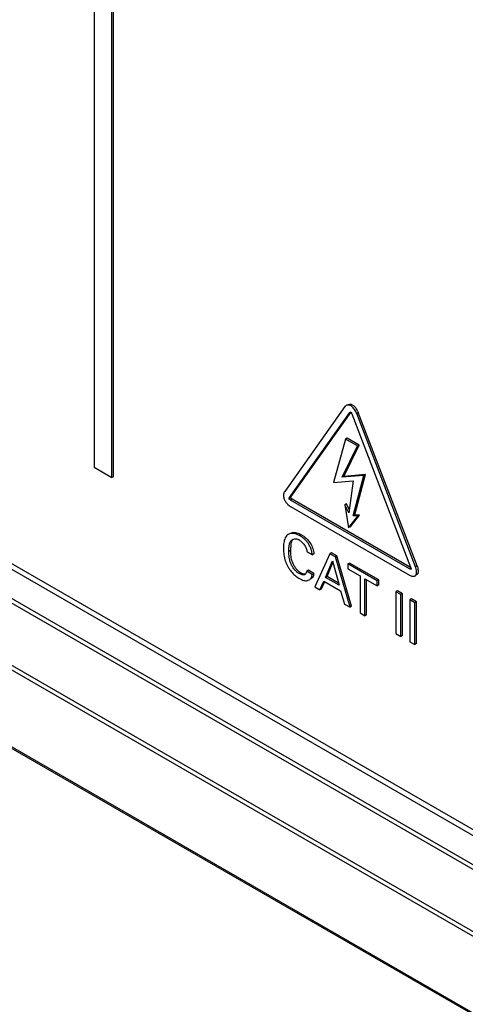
# Model space of a CAD drawing. Header units: inches. Extents: x 0 to 34, y 0 to 22.
# Tile 102 of 124: x 24.974 to 25.268, y 14.259 to 14.909. Entities that reach past the tile are written whole.
import ezdxf

# ---------------------------------------------------------------- set-up
doc = ezdxf.new("R2010")
doc.units = ezdxf.units.IN
doc.header["$LTSCALE"] = 1.87
doc.header["$MEASUREMENT"] = 0
doc.layers.get('0').update_dxf_attribs({"linetype": 'CONTINUOUS'})

msp = doc.modelspace()

# ---------------------------------------------------------------- linework, layer by layer
at = {"color": 7, "linetype": 'CONTINUOUS'}
for p, q in [((26.88016, 13.44263), (22.14961, 16.17399)), ((26.88578, 13.44319), (22.15524, 16.17455)), ((22.1311, 16.1624), (26.86164, 13.43105)), ((22.13297, 16.16438), (26.86352, 13.43302)), ((26.84382, 13.40018), (22.11328, 16.13154)), ((26.84305, 13.39751), (22.1125, 16.12887)), ((22.03903, 16.12076), (26.91807, 13.30367)), ((22.03965, 16.11943), (26.91869, 13.30234)), ((25.02292, 15.08911), (25.02292, 14.61368)), ((25.0347, 14.60688), (25.0347, 15.08231)), ((25.03576, 14.60749), (25.03576, 15.08292)), ((25.19018, 14.65503), (25.19139, 14.65538)), ((25.19139, 14.65538), (25.19235, 14.65526)), ((25.18834, 14.65371), (25.14862, 14.59778)), ((25.1518, 14.59381), (25.19153, 14.64974)), ((25.15286, 14.59442), (25.19227, 14.64989)), ((25.19153, 14.64974), (25.19189, 14.65016)), ((25.19198, 14.65), (25.19153, 14.64974)), ((25.19189, 14.65016), (25.1922, 14.65015)), ((25.1922, 14.65015), (25.19286, 14.64896)), ((25.19286, 14.64896), (25.23162, 14.54777)), ((25.19713, 14.64981), (25.19607, 14.6492)), ((25.23483, 14.54802), (25.19607, 14.6492)), ((25.19682, 14.65054), (25.19713, 14.64981)), ((25.23589, 14.54863), (25.19713, 14.64981)), ((25.18875, 14.63231), (25.18084, 14.60355)), ((25.18981, 14.63293), (25.18875, 14.63231)), ((25.19667, 14.62774), (25.18875, 14.63231)), ((25.19773, 14.62836), (25.18981, 14.63293)), ((25.18658, 14.60709), (25.19667, 14.62774)), ((25.18764, 14.6077), (25.19773, 14.62836)), ((25.19773, 14.62836), (25.19667, 14.62774)), ((25.02292, 14.61368), (25.0347, 14.60688)), ((25.03576, 14.60749), (25.0347, 14.60688)), ((25.18084, 14.60355), (25.1937, 14.60481)), ((25.20082, 14.60823), (25.18658, 14.60709)), ((25.18764, 14.6077), (25.18658, 14.60709)), ((25.20188, 14.60884), (25.18764, 14.6077)), ((25.1937, 14.60481), (25.19093, 14.58358)), ((25.1937, 14.58175), (25.20082, 14.60823)), ((25.19476, 14.58236), (25.20188, 14.60884)), ((25.20188, 14.60884), (25.20082, 14.60823)), ((25.14862, 14.59778), (25.14833, 14.59728)), ((25.14834, 14.5926), (25.14925, 14.59091)), ((25.15259, 14.5935), (25.15153, 14.59288)), ((25.15286, 14.59442), (25.1518, 14.59381)), ((25.15355, 14.59268), (25.15249, 14.59207)), ((25.23092, 14.54678), (25.15249, 14.59207)), ((25.23154, 14.54764), (25.15355, 14.59268)), ((25.15069, 14.5892), (25.15185, 14.58823)), ((25.15185, 14.58823), (25.15249, 14.58781)), ((25.15249, 14.58781), (25.23092, 14.54253)), ((25.18941, 14.58955), (25.18835, 14.58894)), ((25.19093, 14.58358), (25.18835, 14.58894)), ((25.18835, 14.58894), (25.19072, 14.57364)), ((25.19122, 14.58579), (25.18941, 14.58955)), ((25.19072, 14.57364), (25.19687, 14.58152)), ((25.19178, 14.57426), (25.19793, 14.58213)), ((25.19476, 14.58236), (25.1937, 14.58175)), ((25.19687, 14.58152), (25.1937, 14.58175)), ((25.19793, 14.58213), (25.19476, 14.58236)), ((25.19793, 14.58213), (25.19687, 14.58152)), ((25.15196, 14.56996), (25.15376, 14.57058)), ((25.1537, 14.56595), (25.1552, 14.56643)), ((25.15934, 14.56933), (25.15828, 14.56872)), ((25.15934, 14.56933), (25.16118, 14.56814)), ((25.15242, 14.55886), (25.15136, 14.55824)), ((25.15265, 14.56291), (25.15242, 14.55886)), ((25.16333, 14.55796), (25.16687, 14.55591)), ((25.16783, 14.55745), (25.16793, 14.55652)), ((25.17953, 14.55729), (25.17847, 14.55668)), ((25.18308, 14.55524), (25.17953, 14.55729)), ((25.14822, 14.55506), (25.14879, 14.55261)), ((25.16793, 14.55652), (25.16687, 14.55591)), ((25.17847, 14.55668), (25.16839, 14.53486)), ((25.17545, 14.54108), (25.1801, 14.55195)), ((25.17651, 14.54169), (25.18041, 14.55081)), ((25.18202, 14.55463), (25.17847, 14.55668)), ((25.1801, 14.55195), (25.18451, 14.53585)), ((25.18308, 14.55524), (25.18202, 14.55463)), ((25.1917, 14.5214), (25.18202, 14.55463)), ((25.19276, 14.52201), (25.18308, 14.55524)), ((25.16422, 14.54577), (25.16316, 14.54515)), ((25.16681, 14.54305), (25.16316, 14.54515)), ((25.16787, 14.54366), (25.16422, 14.54577)), ((25.1913, 14.5505), (25.19023, 14.54989)), ((25.20956, 14.53873), (25.19023, 14.54989)), ((25.19023, 14.54989), (25.19023, 14.54663)), ((25.19023, 14.54663), (25.19826, 14.542)), ((25.21062, 14.53934), (25.1913, 14.5505)), ((25.23152, 14.54713), (25.23092, 14.54678)), ((25.23223, 14.54671), (25.23188, 14.54651)), ((25.23589, 14.54863), (25.23483, 14.54802)), ((25.23544, 14.54569), (25.235, 14.54752)), ((25.15717, 14.54095), (25.15785, 14.54052)), ((25.15785, 14.54052), (25.15979, 14.53956)), ((25.15918, 14.54412), (25.15812, 14.54351)), ((25.16014, 14.54271), (25.15812, 14.54351)), ((25.15918, 14.54412), (25.16073, 14.54344)), ((25.16073, 14.54344), (25.1624, 14.54329)), ((25.16235, 14.54322), (25.16218, 14.54306)), ((25.16623, 14.54103), (25.1665, 14.54164)), ((25.1665, 14.54164), (25.16681, 14.54305)), ((25.16787, 14.54366), (25.16681, 14.54305)), ((25.16787, 14.54366), (25.16757, 14.54228)), ((25.17181, 14.53289), (25.1744, 14.53859)), ((25.17287, 14.5335), (25.17504, 14.53829)), ((25.1744, 14.53859), (25.1855, 14.53218)), ((25.17651, 14.54169), (25.17545, 14.54108)), ((25.18451, 14.53585), (25.17545, 14.54108)), ((25.18411, 14.53731), (25.17651, 14.54169)), ((25.19826, 14.542), (25.19826, 14.51762)), ((25.20154, 14.5401), (25.20956, 14.53547)), ((25.20154, 14.51572), (25.20154, 14.5401)), ((25.2026, 14.51633), (25.2026, 14.53949)), ((25.21062, 14.53934), (25.20956, 14.53873)), ((25.20956, 14.53547), (25.20956, 14.53873)), ((25.21062, 14.53608), (25.21062, 14.53934)), ((25.23454, 14.54206), (25.23506, 14.54253)), ((25.23454, 14.54206), (25.23514, 14.5424)), ((25.23612, 14.54314), (25.23506, 14.54253)), ((25.23612, 14.54314), (25.2356, 14.54267)), ((25.23632, 14.5435), (25.23612, 14.54314)), ((25.16839, 14.53486), (25.17181, 14.53289)), ((25.17287, 14.5335), (25.17181, 14.53289)), ((25.1855, 14.53218), (25.18808, 14.52349)), ((25.21062, 14.53608), (25.20956, 14.53547)), ((25.22298, 14.5322), (25.22192, 14.53159)), ((25.22524, 14.52968), (25.22192, 14.53159)), ((25.22192, 14.53159), (25.22192, 14.50395)), ((25.2263, 14.53029), (25.22298, 14.5322)), ((25.2263, 14.53029), (25.22524, 14.52968)), ((25.22524, 14.50204), (25.22524, 14.52968)), ((25.2263, 14.50265), (25.2263, 14.53029)), ((25.23219, 14.52688), (25.23113, 14.52627)), ((25.23445, 14.52436), (25.23113, 14.52627)), ((25.23113, 14.52627), (25.23113, 14.49863)), ((25.23551, 14.52497), (25.23219, 14.52688)), ((25.23551, 14.52497), (25.23445, 14.52436)), ((25.23551, 14.49733), (25.23551, 14.52497)), ((25.18808, 14.52349), (25.1917, 14.5214)), ((25.19276, 14.52201), (25.1917, 14.5214)), ((25.23445, 14.49672), (25.23445, 14.52436)), ((25.19826, 14.51762), (25.20154, 14.51572)), ((25.2026, 14.51633), (25.20154, 14.51572)), ((25.22192, 14.50395), (25.22524, 14.50204)), ((25.2263, 14.50265), (25.22524, 14.50204)), ((25.23113, 14.49863), (25.23445, 14.49672)), ((25.23551, 14.49733), (25.23445, 14.49672))]:
    msp.add_line(p, q, dxfattribs=at)
for centre, radius, start, end in [((25.19035, 14.65229), 0.00246, 133.14538, 144.78297), ((25.19035, 14.65228), 0.00246, 120.003, 133.07604), ((25.18558, 14.64534), 0.01238, 31.90482, 37.3565), ((25.18517, 14.64506), 0.01287, 28.59885, 31.96865), ((25.18565, 14.64532), 0.01233, 25.01301, 28.60458), ((25.15806, 14.59693), 0.01067, 214.39066, 218.26363), ((25.15861, 14.59737), 0.01137, 218.2504, 222.06583), ((25.15874, 14.59748), 0.01155, 222.05258, 225.81281), ((25.15521, 14.56065), 0.00588, 59.92004, 66.09858), ((25.22427, 14.54398), 0.0113, 18.22188, 20.90981), ((25.16102, 14.54439), 0.00177, 303.65324, 311.1459)]:
    msp.add_arc(centre, radius, start, end, dxfattribs=at)
for points, knots in [([(25.19607, 14.6492), (25.1959, 14.64964), (25.1955, 14.65052), (25.19474, 14.65176), (25.19387, 14.65288), (25.19292, 14.65382), (25.19191, 14.65448), (25.1909, 14.65479), (25.18994, 14.65477), (25.18937, 14.65456), (25.18912, 14.65442)], [0, 0, 0, 0, 0.146168, 0.298333, 0.447913, 0.586919, 0.709367, 0.815678, 0.910989, 1, 1, 1, 1]), ([(25.19235, 14.65526), (25.19262, 14.65519), (25.19318, 14.65496), (25.19397, 14.65442), (25.19473, 14.6537), (25.1952, 14.65315), (25.19542, 14.65285)], [0, 0, 0, 0, 0.213492, 0.452935, 0.717417, 1, 1, 1, 1]), ([(25.14833, 14.59728), (25.14819, 14.59697), (25.14797, 14.59627), (25.1478, 14.59468), (25.14803, 14.59341), (25.14834, 14.5926)], [0, 0, 0, 0, 0.215856, 0.458213, 1, 1, 1, 1]), ([(25.15153, 14.59288), (25.15149, 14.59298), (25.15146, 14.59316), (25.15155, 14.5935), (25.15171, 14.59368), (25.1518, 14.59381)], [0, 0, 0, 0, 0.288981, 0.537679, 1, 1, 1, 1]), ([(25.15249, 14.59207), (25.1523, 14.59217), (25.15202, 14.59232), (25.15169, 14.59259), (25.15157, 14.59278), (25.15153, 14.59288)], [0, 0, 0, 0, 0.489044, 0.743616, 1, 1, 1, 1]), ([(25.15286, 14.59442), (25.15277, 14.5943), (25.15261, 14.59411), (25.15252, 14.59377), (25.15256, 14.59359), (25.15259, 14.5935)], [0, 0, 0, 0, 0.462321, 0.711019, 1, 1, 1, 1]), ([(25.15259, 14.5935), (25.15263, 14.5934), (25.15275, 14.59321), (25.15308, 14.59293), (25.15337, 14.59278), (25.15355, 14.59268)], [0, 0, 0, 0, 0.256384, 0.510956, 1, 1, 1, 1]), ([(25.15376, 14.57058), (25.15466, 14.57072), (25.15664, 14.5706), (25.15845, 14.56985), (25.15934, 14.56933)], [0, 0, 0, 0, 0.467602, 1, 1, 1, 1]), ([(25.14889, 14.56706), (25.14867, 14.56658), (25.14832, 14.56554), (25.14789, 14.56327), (25.14781, 14.56147), (25.14781, 14.56026)], [0, 0, 0, 0, 0.226794, 0.472502, 1, 1, 1, 1]), ([(25.1509, 14.56934), (25.15046, 14.56909), (25.14965, 14.56843), (25.14912, 14.56753), (25.14889, 14.56706)], [0, 0, 0, 0, 0.486465, 1, 1, 1, 1]), ([(25.15828, 14.56872), (25.15765, 14.56908), (25.15637, 14.56967), (25.15439, 14.5701), (25.15252, 14.57003), (25.15139, 14.56963), (25.1509, 14.56934)], [0, 0, 0, 0, 0.283311, 0.542607, 0.779652, 1, 1, 1, 1]), ([(25.15136, 14.55824), (25.15136, 14.55904), (25.15137, 14.56058), (25.15157, 14.56247), (25.15196, 14.56383), (25.15237, 14.5647), (25.15295, 14.56543), (25.15344, 14.5658), (25.1537, 14.56595)], [0, 0, 0, 0, 0.283104, 0.549852, 0.671824, 0.785652, 0.893842, 1, 1, 1, 1]), ([(25.15422, 14.56618), (25.154, 14.56599), (25.1536, 14.56556), (25.15316, 14.56478), (25.15284, 14.56388), (25.15271, 14.56324), (25.15265, 14.56291)], [0, 0, 0, 0, 0.231196, 0.471448, 0.727124, 1, 1, 1, 1]), ([(25.1552, 14.56643), (25.15558, 14.56647), (25.15641, 14.56644), (25.1572, 14.56619), (25.15759, 14.56602)], [0, 0, 0, 0, 0.477337, 1, 1, 1, 1]), ([(25.15815, 14.56573), (25.15846, 14.56555), (25.15908, 14.56512), (25.15996, 14.56434), (25.16082, 14.56341), (25.16161, 14.56239), (25.16229, 14.5613), (25.16283, 14.56018), (25.16318, 14.55906), (25.16328, 14.55832), (25.16333, 14.55796)], [0, 0, 0, 0, 0.110849, 0.234545, 0.366622, 0.502341, 0.637034, 0.766415, 0.887063, 1, 1, 1, 1]), ([(25.16687, 14.55591), (25.16683, 14.55654), (25.16661, 14.55785), (25.166, 14.55981), (25.16513, 14.56176), (25.16404, 14.56361), (25.16275, 14.56524), (25.1609, 14.56703), (25.15934, 14.56811), (25.15828, 14.56872)], [0, 0, 0, 0, 0.118226, 0.247734, 0.38295, 0.518024, 0.647905, 0.77165, 1, 1, 1, 1]), ([(25.16118, 14.56814), (25.16187, 14.56763), (25.16325, 14.56648), (25.16441, 14.56512), (25.16494, 14.56437)], [0, 0, 0, 0, 0.483711, 1, 1, 1, 1]), ([(25.16494, 14.56437), (25.16569, 14.56331), (25.16661, 14.5616), (25.16746, 14.55924), (25.16773, 14.55804), (25.16783, 14.55745)], [0, 0, 0, 0, 0.513043, 0.764271, 1, 1, 1, 1]), ([(25.14781, 14.56026), (25.14781, 14.55984), (25.14784, 14.5581), (25.14799, 14.55636), (25.14822, 14.55506)], [0, 0, 0, 0, 0.239051, 1, 1, 1, 1]), ([(25.15812, 14.54351), (25.15754, 14.54384), (25.15642, 14.54472), (25.15493, 14.54633), (25.15361, 14.54822), (25.15256, 14.55025), (25.15188, 14.55232), (25.1514, 14.55498), (25.15136, 14.55696), (25.15136, 14.55824)], [0, 0, 0, 0, 0.117422, 0.249402, 0.387765, 0.523681, 0.651438, 0.772741, 1, 1, 1, 1]), ([(25.15242, 14.55886), (25.15242, 14.55757), (25.15246, 14.55559), (25.15294, 14.55294), (25.15362, 14.55086), (25.15467, 14.54883), (25.15599, 14.54695), (25.15748, 14.54533), (25.1586, 14.54446), (25.15918, 14.54412)], [0, 0, 0, 0, 0.227259, 0.348562, 0.476319, 0.612235, 0.750598, 0.882578, 1, 1, 1, 1]), ([(25.14879, 14.55261), (25.14897, 14.55201), (25.14939, 14.5508), (25.1502, 14.54904), (25.15119, 14.54732), (25.15194, 14.54622), (25.15235, 14.54569)], [0, 0, 0, 0, 0.23989, 0.488263, 0.743192, 1, 1, 1, 1]), ([(25.15235, 14.54569), (25.15306, 14.54474), (25.15454, 14.54302), (25.15628, 14.54155), (25.15717, 14.54095)], [0, 0, 0, 0, 0.523498, 1, 1, 1, 1]), ([(25.16316, 14.54515), (25.1631, 14.54479), (25.16292, 14.5441), (25.16257, 14.54347), (25.16235, 14.54322)], [0, 0, 0, 0, 0.528435, 1, 1, 1, 1]), ([(25.23188, 14.54651), (25.23186, 14.54648), (25.23181, 14.54643), (25.2317, 14.54642), (25.23159, 14.54644), (25.23141, 14.5465), (25.23119, 14.54662), (25.23101, 14.54673), (25.23092, 14.54678)], [0, 0, 0, 0, 0.091864, 0.185059, 0.294399, 0.421772, 0.711442, 1, 1, 1, 1]), ([(25.23162, 14.54777), (25.23171, 14.54754), (25.23184, 14.54721), (25.23194, 14.54678), (25.23193, 14.54658), (25.23188, 14.54651)], [0, 0, 0, 0, 0.56436, 0.813071, 1, 1, 1, 1]), ([(25.23506, 14.54253), (25.23519, 14.54271), (25.23539, 14.54316), (25.23553, 14.54392), (25.23555, 14.54478), (25.23549, 14.54538), (25.23544, 14.54569)], [0, 0, 0, 0, 0.205693, 0.442332, 0.709191, 1, 1, 1, 1]), ([(25.23589, 14.54863), (25.23606, 14.54818), (25.23634, 14.54726), (25.23659, 14.54589), (25.23662, 14.54462), (25.23647, 14.54383), (25.23632, 14.5435)], [0, 0, 0, 0, 0.277719, 0.548044, 0.793147, 1, 1, 1, 1]), ([(25.15979, 14.53956), (25.16022, 14.53938), (25.16108, 14.53907), (25.16238, 14.53883), (25.1636, 14.53888), (25.16435, 14.53917), (25.16468, 14.53936)], [0, 0, 0, 0, 0.280231, 0.538155, 0.77468, 1, 1, 1, 1]), ([(25.16199, 14.54292), (25.16174, 14.54276), (25.16111, 14.54258), (25.16047, 14.54264), (25.16014, 14.54271)], [0, 0, 0, 0, 0.469285, 1, 1, 1, 1]), ([(25.16468, 14.53936), (25.165, 14.53954), (25.16561, 14.54003), (25.16605, 14.54068), (25.16623, 14.54103)], [0, 0, 0, 0, 0.487, 1, 1, 1, 1]), ([(25.16757, 14.54228), (25.16742, 14.54185), (25.16702, 14.54105), (25.16639, 14.54041), (25.16605, 14.54017)], [0, 0, 0, 0, 0.518501, 1, 1, 1, 1]), ([(25.23092, 14.54253), (25.23123, 14.54235), (25.23186, 14.54205), (25.23282, 14.54179), (25.23374, 14.54176), (25.23431, 14.54193), (25.23454, 14.54206)], [0, 0, 0, 0, 0.282502, 0.547063, 0.785921, 1, 1, 1, 1])]:
    msp.add_open_spline(points, degree=3, knots=knots, dxfattribs=at)

doc.saveas('drawing.dxf')
